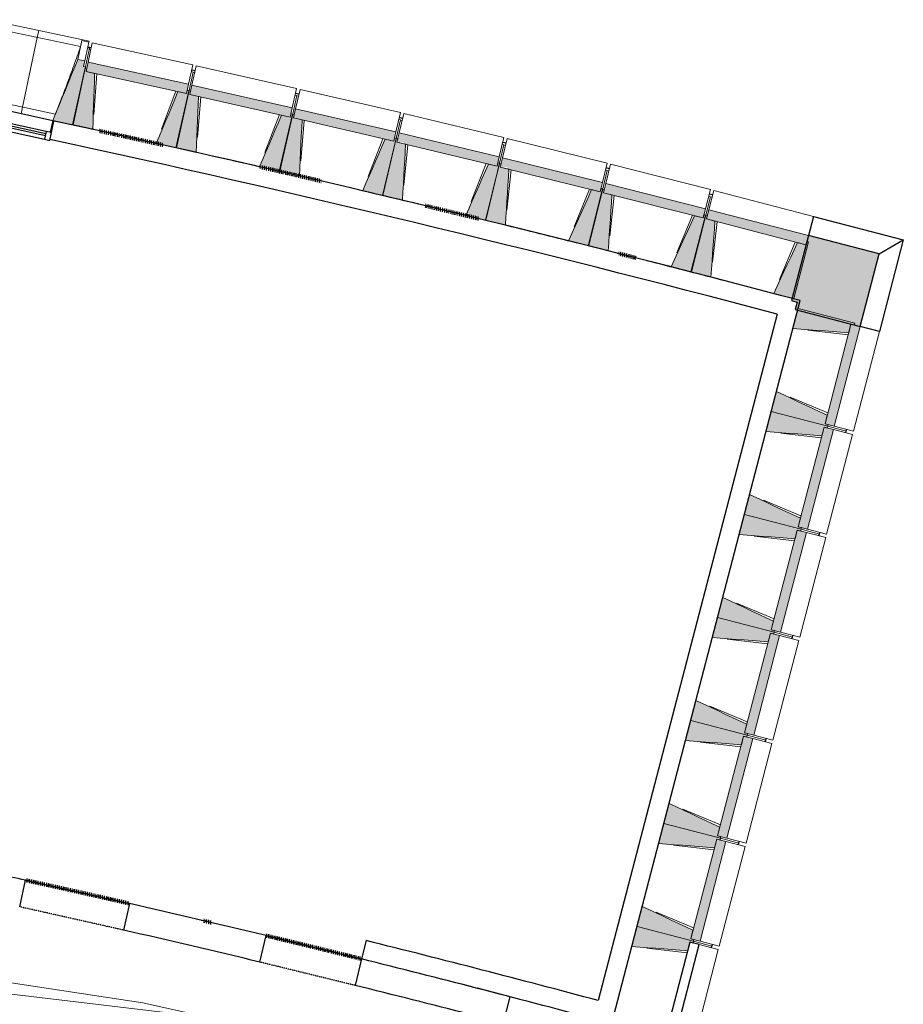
# Model space of a CAD drawing. Header units: millimetres. Extents: x -2845 to 74565, y -36590 to 13748.
# Tile 49 of 49: x 60557 to 68029, y -24662 to -16336. Entities that reach past the tile are written whole.
import ezdxf

# ---------------------------------------------------------------- set-up
doc = ezdxf.new("R2010")
doc.units = ezdxf.units.MM
doc.linetypes.add('Tiret', pattern=[2.5, 1.25, -1.25])
doc.linetypes.add('Tiret_2_', pattern=[2.5, 1.25, -1.25])
doc.layers.add('A-AREA', color=4, linetype='Tiret', lineweight=100, true_color=0x00ffff)
doc.layers.add('A-DOOR-HDLN', color=5, linetype='Tiret', lineweight=25, true_color=0x0000ff)
for name, color, linetype, lineweight in [('A-DOOR', 7, 'Continuous', 25), ('A-FLOR', 7, 'Continuous', 25), ('A-GENM', 7, 'Continuous', 18), ('A-GLAZ', 7, 'Continuous', 25), ('A-WALL', 7, 'Continuous', 25), ('A-WALL-PATT', 7, 'Continuous', 25), ('CABLES', 7, 'Continuous', 18), ('I-WALL', 7, 'Continuous', 25), ('MUR', 7, 'Continuous', 25), ('S-BEAM', 7, 'Continuous', 18)]:
    doc.layers.add(name, color=color, linetype=linetype, lineweight=lineweight)

# ---------------------------------------------------------------- blocks, each defined once
blk = doc.blocks.new('20_MUR PREFA_01 - Type 1-3119337-2021_015_1111_DCE_1_50_N0 FINI_CFO_ECL')
at = {"layer": 'A-GENM'}
for p, q in [((0, 722.1), (0, 661.4)), ((0, 661.4), (0, 58.5)), ((0, 0.7), (0, 58.5))]:
    blk.add_line(p, q, dxfattribs=at)
blk = doc.blocks.new('Murs 3 - Murs 1-3190398-2021_015_1111_DCE_1_50_N0 FINI_CFO_ECL')
at = {"layer": 'A-WALL-PATT', "true_color": 0x787878}
blk.add_hatch(color=8, dxfattribs=at).paths.add_polyline_path([(14495, -18931.2), (14655, -18317.5), (14056.9, -18162), (13914.3, -18710.7), (13963.3, -18723.4), (13946.4, -18788.2), (14302.1, -18880.9)])
at = {"layer": 'A-WALL'}
for p, q in [((14056.9, -18162), (13914.3, -18710.7)), ((14655, -18317.5), (14056.9, -18162)), ((14495, -18931.2), (14655, -18317.5)), ((13914.3, -18710.7), (13963.3, -18723.4)), ((13963.3, -18723.4), (13946.4, -18788.2)), ((13946.4, -18788.2), (14495, -18931.2))]:
    blk.add_line(p, q, dxfattribs=at)
at = {"layer": 'MUR'}
for p, q in [((14099.1, -17999.7), (14056.9, -18162)), ((14099.1, -17999.7), (14859.6, -18197.4)), ((14655, -18317.5), (14859.6, -18197.4)), ((14859.6, -18197.4), (14657.3, -18973.5)), ((14657.3, -18973.5), (14495, -18931.2))]:
    blk.add_line(p, q, dxfattribs=at)
blk = doc.blocks.new('Ouverture en rectangle - Ouverture en rectangle _90x207_-3216260-2021_015_1111_DCE_1_50_N0 FINI_CFO_ECL')
at = {"layer": 'A-DOOR-HDLN', "linetype": 'Tiret_2_'}
for p, q in [((-450, 115), (450, 115)), ((450, -115), (-450, -115))]:
    blk.add_line(p, q, dxfattribs=at)
blk = doc.blocks.new('Ouverture en rectangle - Ouverture en rectangle _83x207_-3216016-2021_015_1111_DCE_1_50_N0 FINI_CFO_ECL')
at = {"layer": 'A-DOOR-HDLN', "linetype": 'Tiret_2_'}
for p, q in [((-415, 115), (415, 115)), ((415, -115), (-415, -115))]:
    blk.add_line(p, q, dxfattribs=at)
blk = doc.blocks.new('B02_DC_STR_rvt-1-2021_015_1111_DCE_1_50_N0 FINI_CFO_ECL')
at = {"layer": 'S-BEAM', "lineweight": 5, "true_color": 0x787878}
for points in [[(7839.1, -17226), (7942.9, -16736), (7928.3, -16732.9), (7938.6, -16684), (7879.9, -16671.6), (7667.9, -17189.8), (7773.9, -17212.2)], [(8798.7, -16960.5), (8815.9, -16881.7), (7966, -16695.9), (7948.8, -16774.7), (8753.6, -16950.6)], [(8005.6, -17264), (8021.5, -16790.6), (7948.8, -16774.7), (7954.9, -16746.6), (7940.2, -16743.4), (7834.6, -17226.6), (7926.4, -17246.7)], [(9675.1, -17159.5), (9692.8, -17080.8), (8844.1, -16889.5), (8826.4, -16968.2), (9645.3, -17152.8)], [(8713.8, -17418.8), (8819.5, -16935.6), (8804.8, -16932.4), (8798.7, -16960.5), (8725.9, -16944.6), (8542.9, -17381.5), (8647.5, -17404.3)], [(8880, -17457.9), (8899, -16984.6), (8826.4, -16968.2), (8832.7, -16940.1), (8818.1, -16936.8), (8709.3, -17419.4), (8826.4, -17445.8)], [(9587.3, -17617.3), (9696, -17134.8), (9681.4, -17131.5), (9675.1, -17159.5), (9602.4, -17143.1), (9416.5, -17578.8), (9522.8, -17602.8)], [(9753.2, -17657.4), (9775.3, -17184.3), (9702.7, -17167.4), (9709.2, -17139.4), (9694.6, -17136), (9582.7, -17617.8), (9744.4, -17655.4)], [(10550.2, -17364.3), (10568.4, -17285.7), (9721, -17088.8), (9702.7, -17167.4), (10537, -17361.2)], [(11423.9, -17574.7), (11442.7, -17496.3), (10596.5, -17293.9), (10577.8, -17372.3), (10636.1, -17372.3), (10636.1, -17386.3), (11351.5, -17557.4)], [(10459.4, -17821.5), (10571.3, -17339.6), (10556.7, -17336.3), (10550.2, -17364.3), (10477.6, -17347.4), (10288.9, -17781.9), (10396.8, -17806.9)], [(10625, -17862.7), (10650.2, -17389.7), (10577.8, -17372.3), (10584.5, -17344.4), (10569.9, -17340.9), (10454.8, -17822), (10537, -17841.6)], [(11330.1, -18031.3), (11445.2, -17550.2), (11430.6, -17546.7), (11423.9, -17574.7), (11351.5, -17557.4), (11159.9, -17990.6), (11329.6, -18031.2)], [(11495.5, -18073.6), (11523.8, -17600.7), (11451.5, -17583), (11458.3, -17555), (11443.8, -17551.4), (11325.6, -18031.8), (11329.6, -18032.8)], [(12296.3, -17790.8), (12315.5, -17712.5), (11470.7, -17504.6), (11451.5, -17583), (11511.6, -17583), (11511.6, -17597.8), (12223.9, -17773)], [(13167.2, -18012.6), (13187, -17934.4), (12343.5, -17721.1), (12323.7, -17799.3), (13113.1, -17998.9)], [(12199.5, -18246.8), (12317.7, -17766.5), (12303.1, -17762.9), (12296.3, -17790.8), (12223.9, -17773), (12029.6, -18205), (12140.6, -18232.3)], [(12364.6, -18290.2), (12395.9, -17817.5), (12323.7, -17799.3), (12330.8, -17771.4), (12316.3, -17767.7), (12194.9, -18247.3), (12323.7, -18279.8)], [(14036.6, -18240.1), (14056.9, -18162), (13214.9, -17943.2), (13194.6, -18021.2), (13212.2, -18021.2), (13212.2, -18025.8), (13964.6, -18221.4)], [(13067.5, -18468), (13188.8, -17988.4), (13174.2, -17984.8), (13167.2, -18012.6), (13095, -17994.4), (12897.8, -18425.1), (13010.5, -18453.6)], [(13232.3, -18512.4), (13266.7, -18040), (13194.7, -18020.9), (13201.8, -17993.4), (13187.3, -17989.6), (13062.9, -18468.4), (13194.6, -18502.6)], [(13933.9, -18694.8), (14058.4, -18216), (14043.9, -18212.3), (14036.6, -18240.1), (13964.6, -18221.4), (13764.6, -18650.8), (13878.9, -18680.5)], [(14398.2, -18982.9), (14416.9, -18910.9), (14444.8, -18918.1), (14448.5, -18903.6), (13969.9, -18778.8), (13925.7, -18948.2), (14330.7, -18977.9)], [(14275.6, -19773.1), (14495, -18931.2), (14416.9, -18910.9), (14197.5, -19752.7), (14236.3, -19762.8)], [(14221.5, -19774.5), (14225.3, -19760), (14197.5, -19752.7), (14216.3, -19680.7), (13787, -19480.4), (13742.9, -19649.7), (14203, -19769.7)], [(14171.1, -19853.8), (14189.9, -19781.8), (14217.8, -19789), (14221.5, -19774.5), (13742.9, -19649.7), (13698.7, -19819.1), (14103.9, -19848.9)], [(14048.5, -20644), (14268, -19802.1), (14189.9, -19781.8), (13970.5, -20623.6), (14004.8, -20632.6)], [(13994.5, -20645.4), (13998.3, -20630.9), (13970.5, -20623.6), (13989.3, -20551.6), (13560, -20351.3), (13515.9, -20520.6), (13989.3, -20644)], [(13944.1, -20724.7), (13962.9, -20652.7), (13990.7, -20659.9), (13994.5, -20645.4), (13515.9, -20520.6), (13471.7, -20690), (13905.7, -20721.9)], [(13821.5, -21514.9), (14041, -20673), (13962.9, -20652.7), (13743.5, -21494.5), (13782.8, -21504.8)], [(13767.5, -21516.3), (13771.3, -21501.8), (13743.5, -21494.5), (13762.3, -21422.5), (13333, -21222.2), (13288.9, -21391.5), (13743.5, -21510)], [(13717.1, -21595.6), (13735.9, -21523.6), (13763.7, -21530.8), (13767.5, -21516.3), (13288.9, -21391.5), (13244.7, -21560.9), (13707.6, -21594.9)], [(13594.5, -22385.8), (13814, -21543.9), (13735.9, -21523.6), (13516.5, -22365.4), (13544.3, -22372.7)], [(13540.5, -22387.2), (13544.3, -22372.7), (13516.5, -22365.4), (13535.2, -22293.4), (13106, -22093.1), (13061.8, -22262.4), (13535.2, -22385.8)], [(13490.1, -22466.5), (13509.4, -22394.6), (13536.7, -22401.7), (13540.5, -22387.2), (13061.8, -22262.4), (13017.7, -22431.8), (13422.6, -22461.5)], [(13367.5, -23256.7), (13587, -22414.8), (13508.9, -22394.5), (13289.5, -23236.3), (13329.4, -23246.7)], [(13313.5, -23258.1), (13317.3, -23243.6), (13289.5, -23236.3), (13308.2, -23164.3), (12879, -22964), (12834.8, -23133.3), (13311.3, -23257.5)], [(13263.1, -23337.4), (13281.9, -23265.4), (13309.7, -23272.6), (13313.5, -23258.1), (12834.8, -23133.3), (12790.7, -23302.7), (13195.6, -23332.4)], [(13140.5, -24127.6), (13359.9, -23285.7), (13281.9, -23265.4), (13062.4, -24107.2), (13113.1, -24120.4)], [(13086.5, -24129), (13090.3, -24114.5), (13062.4, -24107.2), (13081.2, -24035.2), (12652, -23834.9), (12607.8, -24004.2), (13081.2, -24127.6)], [(13036.1, -24208.3), (13054.9, -24136.3), (13082.7, -24143.5), (13086.5, -24129), (12607.8, -24004.2), (12563.7, -24173.6), (13014, -24206.7)]]:
    blk.add_hatch(color=8, dxfattribs=at).paths.add_polyline_path(points)
at = {"layer": 'A-FLOR'}
for p, q in [((7992.3, -16575.6), (7962.9, -16569.2)), ((8871.4, -16768.5), (8842.1, -16761.9)), ((9749.3, -16967.1), (9720, -16960.4)), ((10625.8, -17171.4), (10596.6, -17164.4)), ((11501.1, -17381.3), (11471.9, -17374.2)), ((12374.9, -17596.9), (12345.8, -17589.6)), ((13247.4, -17818.2), (13218.3, -17810.7)), ((14376.7, -19814.9), (14380.5, -19800.4)), ((14372.9, -19829.5), (14376.7, -19814.9)), ((14145.9, -20700.4), (14149.7, -20685.8)), ((14149.7, -20685.8), (14153.5, -20671.3)), ((13918.9, -21571.3), (13922.7, -21556.7)), ((13922.7, -21556.7), (13926.5, -21542.2)), ((13691.9, -22442.2), (13695.7, -22427.6)), ((13695.7, -22427.6), (13699.4, -22413.1)), ((13464.9, -23313.1), (13468.7, -23298.5)), ((13468.7, -23298.5), (13472.4, -23284)), ((13237.9, -24184), (13241.6, -24169.4)), ((13241.6, -24169.4), (13245.4, -24154.9))]:
    blk.add_line(p, q, dxfattribs=at)
at = {"layer": 'A-WALL'}
for p, q in [((7387.5, -23837.2), (7437.9, -23612.8)), ((8316, -23810), (8265.6, -24034.4)), ((9417.2, -24304.7), (9471.8, -24081.2)), ((13054.9, -24136.3), (12835.4, -24978.1)), ((13132.9, -24156.6), (13054.9, -24136.3)), ((12913.5, -24998.5), (13132.9, -24156.6)), ((10278.1, -24278.3), (10223.4, -24501.8)), ((11258.7, -24526.6), (11258.6, -24526.9)), ((11536.4, -24599), (11258.7, -24526.6)), ((11478.9, -24819.4), (11536.4, -24599))]:
    blk.add_line(p, q, dxfattribs=at)
for radius, start, end in [(108972.8, 77.577902, 77.845763), (108972.8, 76.480499, 77.104698), (108742.8, 76.48096, 77.104197), (108972.8, 75.512229, 76.0441), (108742.8, 75.51495, 76.043638)]:
    blk.add_arc((-16003.4, -130034.4), radius, start, end, dxfattribs=at)
at = {"layer": 'S-BEAM'}
for p, q in [((7974.1, -16516.6), (7123, -16336.3)), ((7902.6, -16563.4), (7169.3, -16408.1)), ((7913.5, -16513), (7879.9, -16671.6)), ((7913.4, -16513.2), (7913.5, -16513)), ((7913.5, -16513), (7972.2, -16525.4)), ((7972.2, -16525.4), (7938.6, -16684)), ((7966, -16695.9), (8001.8, -16532)), ((7974.1, -16516.6), (7972.2, -16525.4)), ((8851.7, -16717.8), (8001.8, -16532)), ((7976.5, -16577.4), (7942.9, -16736)), ((7976.5, -16577.4), (7961.8, -16574.3)), ((7974.5, -16586.7), (7989.1, -16589.9)), ((7938.6, -16684), (7879.9, -16671.6)), ((7928.3, -16732.9), (7938.6, -16684)), ((7942.9, -16736), (7928.3, -16732.9)), ((7966, -16695.9), (7948.8, -16774.7)), ((8815.9, -16881.7), (7966, -16695.9)), ((8851.7, -16717.8), (8815.9, -16881.7)), ((8844.1, -16889.5), (8881, -16725.9)), ((9729.7, -16917.2), (8881, -16725.9)), ((7940.2, -16743.4), (7834.6, -17226.6)), ((7839.1, -17226), (7942.9, -16736)), ((7954.9, -16746.6), (7940.2, -16743.4)), ((7948.8, -16774.7), (7954.9, -16746.6)), ((8021.5, -16790.6), (7948.8, -16774.7)), ((7948.8, -16774.7), (8798.7, -16960.5)), ((8040.5, -16794.7), (8015, -17137.5)), ((8853.7, -16778.9), (8819.5, -16935.6)), ((8839.1, -16775.7), (8853.7, -16778.9)), ((8853.4, -16780.4), (8868, -16783.7)), ((8798.7, -16960.5), (8815.9, -16881.7)), ((8844.1, -16889.5), (8826.4, -16968.2)), ((9692.8, -17080.8), (8844.1, -16889.5)), ((8587.1, -17262.6), (8706.9, -16940.4)), ((8818.1, -16936.8), (8709.3, -17419.4)), ((8713.8, -17418.8), (8819.5, -16935.6)), ((8798.7, -16960.5), (8725.9, -16944.6)), ((8804.8, -16932.4), (8798.7, -16960.5)), ((8819.5, -16935.6), (8804.8, -16932.4)), ((8832.7, -16940.1), (8818.1, -16936.8)), ((8826.4, -16968.2), (8832.7, -16940.1)), ((8899, -16984.6), (8826.4, -16968.2)), ((8826.4, -16968.2), (9675.1, -17159.5)), ((9729.7, -16917.2), (9692.8, -17080.8)), ((9731.3, -16978.4), (9696, -17134.8)), ((9716.7, -16975.1), (9731.3, -16978.4)), ((9721, -17088.8), (9758.9, -16925.5)), ((9731, -16979.8), (9745.5, -16983.2)), ((10606.4, -17122.3), (9758.9, -16925.5)), ((7132, -17016.5), (7690.1, -17134.7)), ((8918, -16988.8), (8890.2, -17331.4)), ((7668.2, -17189.1), (7399.1, -17132.1)), ((9461.5, -17460.2), (9583.5, -17138.9)), ((9694.6, -17136), (9582.7, -17617.8)), ((9587.3, -17617.3), (9696, -17134.8)), ((9675.1, -17159.5), (9602.4, -17143.1)), ((9675.1, -17159.5), (9692.8, -17080.8)), ((9681.4, -17131.5), (9675.1, -17159.5)), ((9696, -17134.8), (9681.4, -17131.5)), ((9709.2, -17139.4), (9694.6, -17136)), ((9721, -17088.8), (9702.7, -17167.4)), ((9702.7, -17167.4), (9709.2, -17139.4)), ((10568.4, -17285.7), (9721, -17088.8)), ((10606.4, -17122.3), (10568.4, -17285.7)), ((10596.5, -17293.9), (10635.5, -17130.8)), ((11481.7, -17333.1), (10635.5, -17130.8)), ((7667.9, -17189.8), (7839.1, -17226)), ((7834.6, -17226.6), (8005.6, -17264)), ((9775.3, -17184.3), (9702.7, -17167.4)), ((9702.7, -17167.4), (10550.2, -17364.3)), ((9794.2, -17188.7), (9764.2, -17531.1)), ((10607.6, -17183.5), (10571.3, -17339.6)), ((10593, -17180.1), (10607.6, -17183.5)), ((10607.2, -17185), (10621.8, -17188.4)), ((10550.2, -17364.3), (10568.4, -17285.7)), ((10596.5, -17293.9), (10577.8, -17372.3)), ((11442.7, -17496.3), (10596.5, -17293.9)), ((8542.9, -17381.5), (8713.8, -17418.8)), ((10334.7, -17663.6), (10458.7, -17343)), ((10569.9, -17340.9), (10454.8, -17822)), ((10459.4, -17821.5), (10571.3, -17339.6)), ((10550.2, -17364.3), (10477.6, -17347.4)), ((10556.7, -17336.3), (10550.2, -17364.3)), ((10571.3, -17339.6), (10556.7, -17336.3)), ((10584.5, -17344.4), (10569.9, -17340.9)), ((10577.8, -17372.3), (10584.5, -17344.4)), ((10650.2, -17389.7), (10577.8, -17372.3)), ((10577.8, -17372.3), (11423.9, -17574.7)), ((10669.1, -17394.2), (10636.9, -17736.4)), ((11481.7, -17333.1), (11442.7, -17496.3)), ((11482.5, -17394.3), (11445.2, -17550.2)), ((11467.9, -17390.8), (11482.5, -17394.3)), ((11470.7, -17504.6), (11510.8, -17341.8)), ((11482.1, -17395.8), (11496.6, -17399.3)), ((12355.6, -17549.6), (11510.8, -17341.8)), ((8709.3, -17419.4), (8880, -17457.9)), ((11206.5, -17872.6), (11332.6, -17552.9)), ((11443.8, -17551.4), (11325.6, -18031.8)), ((11330.1, -18031.3), (11445.2, -17550.2)), ((11423.9, -17574.7), (11351.5, -17557.4)), ((11423.9, -17574.7), (11442.7, -17496.3)), ((11430.6, -17546.7), (11423.9, -17574.7)), ((11445.2, -17550.2), (11430.6, -17546.7)), ((11458.3, -17555), (11443.8, -17551.4)), ((11470.7, -17504.6), (11451.5, -17583)), ((11451.5, -17583), (11458.3, -17555)), ((12315.5, -17712.5), (11470.7, -17504.6)), ((12355.6, -17549.6), (12315.5, -17712.5)), ((12343.5, -17721.1), (12384.7, -17558.5)), ((13228.1, -17771.8), (12384.7, -17558.5)), ((9416.5, -17578.8), (9587.3, -17617.3)), ((9582.7, -17617.8), (9753.2, -17657.4)), ((11523.8, -17600.7), (11451.5, -17583)), ((11451.5, -17583), (12296.3, -17790.8)), ((11542.6, -17605.4), (11508.2, -17947.4)), ((12356, -17610.8), (12317.7, -17766.5)), ((12341.4, -17607.2), (12356, -17610.8)), ((12355.6, -17612.3), (12370.1, -17615.9)), ((12296.3, -17790.8), (12315.5, -17712.5)), ((12343.5, -17721.1), (12323.7, -17799.3)), ((13187, -17934.4), (12343.5, -17721.1)), ((10288.9, -17781.9), (10459.4, -17821.5)), ((12076.9, -18087.3), (12205.1, -17768.4)), ((12316.3, -17767.7), (12194.9, -18247.3)), ((12199.5, -18246.8), (12317.7, -17766.5)), ((12296.3, -17790.8), (12223.9, -17773)), ((12303.1, -17762.9), (12296.3, -17790.8)), ((12317.7, -17766.5), (12303.1, -17762.9)), ((12330.8, -17771.4), (12316.3, -17767.7)), ((12323.7, -17799.3), (12330.8, -17771.4)), ((12395.9, -17817.5), (12323.7, -17799.3)), ((12323.7, -17799.3), (13167.2, -18012.6)), ((13228.1, -17771.8), (13187, -17934.4)), ((13214.9, -17943.2), (13257.1, -17780.8)), ((14099.1, -17999.7), (13257.1, -17780.8)), ((10454.8, -17822), (10625, -17862.7)), ((12414.8, -17822.3), (12378.1, -18164)), ((13228.1, -17833), (13188.8, -17988.4)), ((13213.5, -17829.3), (13228.1, -17833)), ((13227.7, -17834.5), (13242.2, -17838.2)), ((13167.2, -18012.6), (13187, -17934.4)), ((13214.9, -17943.2), (13194.6, -18021.2)), ((14056.9, -18162), (13214.9, -17943.2)), ((11159.9, -17990.6), (11330.1, -18031.3)), ((11325.6, -18031.8), (11495.5, -18073.6)), ((12945.9, -18307.7), (13076.1, -17989.6)), ((13187.3, -17989.6), (13062.9, -18468.4)), ((13067.5, -18468), (13188.8, -17988.4)), ((13167.2, -18012.6), (13095, -17994.4)), ((13174.2, -17984.8), (13167.2, -18012.6)), ((13188.8, -17988.4), (13174.2, -17984.8)), ((13201.8, -17993.4), (13187.3, -17989.6)), ((13194.6, -18021.2), (13201.8, -17993.4)), ((13266.7, -18040), (13194.6, -18021.2)), ((13194.6, -18021.2), (14036.6, -18240.1)), ((13285.5, -18044.9), (13246.6, -18386.4)), ((14099.1, -17999.7), (14056.9, -18162)), ((12029.6, -18205), (12199.5, -18246.8)), ((13813.4, -18533.7), (13945.7, -18216.5)), ((13933.9, -18694.8), (14058.4, -18216)), ((14036.6, -18240.1), (13964.6, -18221.4)), ((14036.6, -18240.1), (14056.9, -18162)), ((14043.9, -18212.3), (14036.6, -18240.1)), ((14058.4, -18216), (14043.9, -18212.3)), ((12194.9, -18247.3), (12364.6, -18290.2)), ((12897.8, -18425.1), (13067.5, -18468)), ((13062.9, -18468.4), (13232.3, -18512.4)), ((13764.6, -18650.8), (13933.9, -18694.8)), ((13969.9, -18778.8), (13925.7, -18948.2)), ((14448.5, -18903.6), (13969.9, -18778.8)), ((14393.2, -19001.7), (14051.8, -18962.6)), ((14416.9, -18910.9), (14197.5, -19752.7)), ((14275.6, -19773.1), (14495, -18931.2)), ((14398.2, -18982.9), (14416.9, -18910.9)), ((14416.9, -18910.9), (14444.8, -18918.1)), ((14495, -18931.2), (14416.9, -18910.9)), ((14437.8, -19815.4), (14657.3, -18973.5)), ((14444.8, -18918.1), (14448.5, -18903.6)), ((14495, -18931.2), (14657.3, -18973.5)), ((13787, -19480.4), (13742.9, -19649.7)), ((13904.1, -19529.3), (14221.2, -19661.8)), ((13742.9, -19649.7), (13698.7, -19819.1)), ((13742.9, -19649.7), (14221.5, -19774.5)), ((14221.5, -19774.5), (13742.9, -19649.7)), ((14197.5, -19752.7), (14216.3, -19680.7)), ((14189.9, -19781.8), (13970.5, -20623.6)), ((14048.5, -20644), (14268, -19802.1)), ((14171.1, -19853.8), (14189.9, -19781.8)), ((14189.9, -19781.8), (14217.8, -19789)), ((14268, -19802.1), (14189.9, -19781.8)), ((14225.3, -19760), (14197.5, -19752.7)), ((14197.5, -19752.7), (14275.6, -19773.1)), ((14217.8, -19789), (14221.5, -19774.5)), ((14221.5, -19774.5), (14225.3, -19760)), ((14376.7, -19814.9), (14221.5, -19774.5)), ((14221.5, -19774.5), (14376.7, -19814.9)), ((14268, -19802.1), (14430.3, -19844.4)), ((14437.8, -19815.4), (14275.6, -19773.1)), ((14380.5, -19800.4), (14376.7, -19814.9)), ((14166.2, -19872.6), (13824.8, -19833.5)), ((14210.8, -20686.3), (14430.3, -19844.4)), ((14376.7, -19814.9), (14372.9, -19829.5)), ((13560, -20351.3), (13515.9, -20520.6)), ((13677, -20400.2), (13994.2, -20532.7)), ((13515.9, -20520.6), (13471.7, -20690)), ((13515.9, -20520.6), (13994.5, -20645.4)), ((13994.5, -20645.4), (13515.9, -20520.6)), ((13970.5, -20623.6), (13989.3, -20551.6)), ((13998.3, -20630.9), (13970.5, -20623.6)), ((13970.5, -20623.6), (14048.5, -20644)), ((13990.7, -20659.9), (13994.5, -20645.4)), ((13994.5, -20645.4), (13998.3, -20630.9)), ((14149.7, -20685.8), (13994.5, -20645.4)), ((13994.5, -20645.4), (14149.7, -20685.8)), ((14210.8, -20686.3), (14048.5, -20644)), ((13939.2, -20743.5), (13597.7, -20704.4)), ((13962.9, -20652.7), (13743.5, -21494.5)), ((13821.5, -21514.9), (14041, -20673)), ((13944.1, -20724.7), (13962.9, -20652.7)), ((13962.9, -20652.7), (13990.7, -20659.9)), ((14041, -20673), (13962.9, -20652.7)), ((13983.8, -21557.2), (14203.3, -20715.3)), ((14041, -20673), (14203.3, -20715.3)), ((14149.7, -20685.8), (14145.9, -20700.4)), ((14153.5, -20671.3), (14149.7, -20685.8)), ((13333, -21222.2), (13288.9, -21391.5)), ((13450, -21271.1), (13767.2, -21403.6)), ((13288.9, -21391.5), (13244.7, -21560.9)), ((13288.9, -21391.5), (13767.5, -21516.3)), ((13767.5, -21516.3), (13288.9, -21391.5)), ((13743.5, -21494.5), (13762.3, -21422.5)), ((13735.9, -21523.6), (13516.5, -22365.4)), ((13594.5, -22385.8), (13814, -21543.9)), ((13717.1, -21595.6), (13735.9, -21523.6)), ((13735.9, -21523.6), (13763.7, -21530.8)), ((13814, -21543.9), (13735.9, -21523.6)), ((13771.3, -21501.8), (13743.5, -21494.5)), ((13743.5, -21494.5), (13821.5, -21514.9)), ((13763.7, -21530.8), (13767.5, -21516.3)), ((13767.5, -21516.3), (13771.3, -21501.8)), ((13922.7, -21556.7), (13767.5, -21516.3)), ((13767.5, -21516.3), (13922.7, -21556.7)), ((13814, -21543.9), (13976.3, -21586.2)), ((13983.8, -21557.2), (13821.5, -21514.9)), ((13922.7, -21556.7), (13918.9, -21571.3)), ((13926.5, -21542.2), (13922.7, -21556.7)), ((13712.2, -21614.4), (13370.7, -21575.3)), ((13756.8, -22428.1), (13976.3, -21586.2)), ((13106, -22093.1), (13061.8, -22262.4)), ((13223, -22142), (13540.2, -22274.5)), ((13061.8, -22262.4), (13017.7, -22431.8)), ((13061.8, -22262.4), (13540.5, -22387.2)), ((13540.5, -22387.2), (13061.8, -22262.4)), ((13516.5, -22365.4), (13535.2, -22293.4)), ((13508.9, -22394.5), (13289.5, -23236.3)), ((13490.1, -22466.5), (13508.9, -22394.5)), ((13508.9, -22394.5), (13536.7, -22401.7)), ((13587, -22414.8), (13508.9, -22394.5)), ((13544.3, -22372.7), (13516.5, -22365.4)), ((13516.5, -22365.4), (13594.5, -22385.8)), ((13536.7, -22401.7), (13540.5, -22387.2)), ((13540.5, -22387.2), (13544.3, -22372.7)), ((13695.7, -22427.6), (13540.5, -22387.2)), ((13540.5, -22387.2), (13695.7, -22427.6)), ((13756.8, -22428.1), (13594.5, -22385.8)), ((13485.2, -22485.3), (13143.7, -22446.2)), ((13367.5, -23256.7), (13587, -22414.8)), ((13529.8, -23299), (13749.2, -22457.1)), ((13587, -22414.8), (13749.2, -22457.1)), ((13695.7, -22427.6), (13691.9, -22442.2)), ((13699.4, -22413.1), (13695.7, -22427.6)), ((12879, -22964), (12834.8, -23133.3)), ((12996, -23012.9), (13313.1, -23145.4)), ((12834.8, -23133.3), (12790.7, -23302.7)), ((12834.8, -23133.3), (13313.5, -23258.1)), ((13313.5, -23258.1), (12834.8, -23133.3)), ((13289.5, -23236.3), (13308.2, -23164.3)), ((13281.9, -23265.4), (13062.4, -24107.2)), ((13140.5, -24127.6), (13359.9, -23285.7)), ((13263.1, -23337.4), (13281.9, -23265.4)), ((13281.9, -23265.4), (13309.7, -23272.6)), ((13359.9, -23285.7), (13281.9, -23265.4)), ((13317.3, -23243.6), (13289.5, -23236.3)), ((13289.5, -23236.3), (13367.5, -23256.7)), ((13309.7, -23272.6), (13313.5, -23258.1)), ((13313.5, -23258.1), (13317.3, -23243.6)), ((13468.7, -23298.5), (13313.5, -23258.1)), ((13313.5, -23258.1), (13468.7, -23298.5)), ((13359.9, -23285.7), (13522.2, -23328)), ((13529.8, -23299), (13367.5, -23256.7)), ((13468.7, -23298.5), (13464.9, -23313.1)), ((13472.4, -23284), (13468.7, -23298.5)), ((13258.2, -23356.2), (12916.7, -23317.1)), ((13302.8, -24169.9), (13522.2, -23328)), ((12652, -23834.9), (12607.8, -24004.2)), ((12769, -23883.8), (13086.1, -24016.3)), ((12607.8, -24004.2), (12563.7, -24173.6)), ((12607.8, -24004.2), (13086.5, -24129)), ((13086.5, -24129), (12607.8, -24004.2)), ((13062.4, -24107.2), (13081.2, -24035.2)), ((13036.1, -24208.3), (13054.9, -24136.3)), ((13054.9, -24136.3), (13082.7, -24143.5)), ((13090.3, -24114.5), (13062.4, -24107.2)), ((13062.4, -24107.2), (13140.5, -24127.6)), ((13082.7, -24143.5), (13086.5, -24129)), ((13086.5, -24129), (13090.3, -24114.5)), ((13241.6, -24169.4), (13086.5, -24129)), ((13086.5, -24129), (13241.6, -24169.4)), ((13302.8, -24169.9), (13140.5, -24127.6)), ((13031.2, -24227.1), (12689.7, -24188)), ((13085.7, -25002.8), (13295.2, -24198.9)), ((13132.9, -24156.6), (13295.2, -24198.9)), ((13241.6, -24169.4), (13237.9, -24184)), ((13245.4, -24154.9), (13241.6, -24169.4))]:
    blk.add_line(p, q, dxfattribs=at)
at = {"layer": 'S-BEAM', "flags": 128}
for points in [[(7902.6, -16563.4), (7904.8, -16553.3), (7906.9, -16543.3), (7909.1, -16533.3), (7911.3, -16523.2), (7913.4, -16513.2)], [(7879.9, -16671.6), (7853.4, -16736.3), (7826.9, -16801.1), (7800.4, -16865.9), (7773.9, -16930.7), (7747.4, -16995.4), (7720.9, -17060.2), (7694.4, -17125), (7667.9, -17189.8)], [(8005.6, -17264), (8007.8, -17196.4), (8010.1, -17128.7), (8012.4, -17061.1), (8014.7, -16993.5), (8016.9, -16925.8), (8019.2, -16858.2), (8021.5, -16790.6)], [(8725.9, -16944.6), (8699.8, -17007), (8673.6, -17069.4), (8647.5, -17131.8), (8621.3, -17194.2), (8595.2, -17256.6), (8569, -17319), (8542.9, -17381.5)], [(8880, -17457.9), (8882.7, -17390.3), (8885.4, -17322.6), (8888.2, -17255), (8890.9, -17187.4), (8893.6, -17119.8), (8896.3, -17052.2), (8899, -16984.6)], [(9602.4, -17143.1), (9575.9, -17205.4), (9549.3, -17267.6), (9522.8, -17329.9), (9496.2, -17392.1), (9469.7, -17454.3), (9443.1, -17516.6), (9416.5, -17578.8)], [(9753.2, -17657.4), (9756.3, -17589.8), (9759.5, -17522.2), (9762.6, -17454.6), (9765.8, -17387), (9769, -17319.5), (9772.1, -17251.9), (9775.3, -17184.3)], [(10477.6, -17347.4), (10450.7, -17409.5), (10423.7, -17471.5), (10396.8, -17533.6), (10369.8, -17595.7), (10342.8, -17657.7), (10315.9, -17719.8), (10288.9, -17781.9)], [(10625, -17862.7), (10628.6, -17795.1), (10632.2, -17727.5), (10635.8, -17660), (10639.4, -17592.4), (10643, -17524.8), (10646.6, -17457.2), (10650.2, -17389.7)], [(11351.5, -17557.4), (11324.1, -17619.3), (11296.8, -17681.2), (11269.4, -17743.1), (11242, -17804.9), (11214.7, -17866.8), (11187.3, -17928.7), (11159.9, -17990.6)], [(11495.5, -18073.6), (11499.5, -18006), (11503.6, -17938.5), (11507.6, -17870.9), (11511.6, -17803.4), (11515.7, -17735.8), (11519.7, -17668.3), (11523.8, -17600.7)], [(12223.9, -17773), (12196.2, -17834.7), (12168.4, -17896.5), (12140.6, -17958.2), (12112.9, -18019.9), (12085.1, -18081.6), (12057.3, -18143.3), (12029.6, -18205)], [(12364.6, -18290.2), (12369.1, -18222.7), (12373.5, -18155.1), (12378, -18087.6), (12382.5, -18020.1), (12387, -17952.6), (12391.5, -17885), (12395.9, -17817.5)], [(13095, -17994.4), (13066.8, -18055.9), (13038.6, -18117.4), (13010.5, -18179), (12982.3, -18240.5), (12954.1, -18302), (12926, -18363.5), (12897.8, -18425.1)], [(13232.3, -18512.4), (13237.2, -18444.9), (13242.1, -18377.4), (13247, -18309.9), (13251.9, -18242.4), (13256.8, -18175), (13261.8, -18107.5), (13266.7, -18040)], [(13964.6, -18221.4), (13936, -18282.7), (13907.4, -18344.1), (13878.9, -18405.4), (13850.3, -18466.7), (13821.7, -18528.1), (13793.1, -18589.4), (13764.6, -18650.8)], [(13925.7, -18948.2), (13993.2, -18953.1), (14060.7, -18958.1), (14128.2, -18963.1), (14195.7, -18968), (14263.2, -18973), (14330.7, -18977.9), (14398.2, -18982.9)], [(14216.3, -19680.7), (14155, -19652.1), (14093.6, -19623.4), (14032.3, -19594.8), (13971, -19566.2), (13909.7, -19537.6), (13848.3, -19509), (13787, -19480.4)], [(13698.7, -19819.1), (13766.2, -19824), (13833.7, -19829), (13901.2, -19834), (13968.7, -19838.9), (14036.2, -19843.9), (14103.7, -19848.8), (14171.1, -19853.8)], [(13989.3, -20551.6), (13927.9, -20523), (13866.6, -20494.3), (13805.3, -20465.7), (13744, -20437.1), (13682.6, -20408.5), (13621.3, -20379.9), (13560, -20351.3)], [(13471.7, -20690), (13539.2, -20694.9), (13606.7, -20699.9), (13674.2, -20704.9), (13741.7, -20709.8), (13809.2, -20714.8), (13876.6, -20719.7), (13944.1, -20724.7)], [(13762.3, -21422.5), (13700.9, -21393.9), (13639.6, -21365.2), (13578.3, -21336.6), (13517, -21308), (13455.6, -21279.4), (13394.3, -21250.8), (13333, -21222.2)], [(13244.7, -21560.9), (13312.2, -21565.8), (13379.7, -21570.8), (13447.2, -21575.8), (13514.7, -21580.7), (13582.1, -21585.7), (13649.6, -21590.6), (13717.1, -21595.6)], [(13535.2, -22293.4), (13473.9, -22264.8), (13412.6, -22236.1), (13351.3, -22207.5), (13290, -22178.9), (13228.6, -22150.3), (13167.3, -22121.7), (13106, -22093.1)], [(13017.7, -22431.8), (13085.2, -22436.7), (13152.7, -22441.7), (13220.2, -22446.7), (13287.7, -22451.6), (13355.1, -22456.6), (13422.6, -22461.5), (13490.1, -22466.5)], [(13308.2, -23164.3), (13246.9, -23135.7), (13185.6, -23107), (13124.3, -23078.4), (13062.9, -23049.8), (13001.6, -23021.2), (12940.3, -22992.6), (12879, -22964)], [(12790.7, -23302.7), (12858.2, -23307.6), (12925.7, -23312.6), (12993.2, -23317.6), (13060.6, -23322.5), (13128.1, -23327.5), (13195.6, -23332.4), (13263.1, -23337.4)], [(13081.2, -24035.2), (13019.9, -24006.6), (12958.6, -23977.9), (12897.3, -23949.3), (12835.9, -23920.7), (12774.6, -23892.1), (12713.3, -23863.5), (12652, -23834.9)], [(12563.7, -24173.6), (12631.2, -24178.5), (12698.7, -24183.5), (12766.1, -24188.5), (12833.6, -24193.4), (12901.1, -24198.4), (12968.6, -24203.3), (13036.1, -24208.3)]]:
    blk.add_lwpolyline(points, dxfattribs=at)
at = {"layer": 'S-BEAM'}
blk.add_open_spline([(7690, -17134.7), (7705.6, -17095.4), (7729.3, -17034.6), (7760.9, -16952.1), (7787.3, -16882.2), (7815.3, -16806.7), (7854.7, -16698.7), (7883.6, -16617.6), (7902.6, -16563.4)], degree=3, knots=[0.0183438, 0.0183438, 0.0183438, 0.0183438, 0.2222222, 0.3333333, 0.4444444, 0.5833333, 0.7222222, 1, 1, 1, 1], dxfattribs=at)
at = {"layer": 'A-DOOR', "color": 5, "lineweight": 25, "true_color": 0x0000ff}
for name, p, rotation in [('Ouverture en rectangle - Ouverture en rectangle _90x207_-3216260-2021_015_1111_DCE_1_50_N0 FINI_CFO_ECL', (7851.8, -23823.6), 167.341299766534), ('Ouverture en rectangle - Ouverture en rectangle _83x207_-3216016-2021_015_1111_DCE_1_50_N0 FINI_CFO_ECL', (9847.6, -24291.5), 166.2622990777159)]:
    blk.add_blockref(name, p, dxfattribs=dict(at, rotation=rotation))
at = {"layer": 'MUR', "color": 5, "lineweight": 25, "true_color": 0x0000ff}
blk.add_blockref('Murs 3 - Murs 1-3190398-2021_015_1111_DCE_1_50_N0 FINI_CFO_ECL', (0, 0), dxfattribs=at)
at = {"layer": 'S-BEAM', "color": 5, "lineweight": 25, "true_color": 0x0000ff, "rotation": 348.0417469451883}
blk.add_blockref('20_MUR PREFA_01 - Type 1-3119337-2021_015_1111_DCE_1_50_N0 FINI_CFO_ECL', (7398.9, -17132.8), dxfattribs=at)
blk = doc.blocks.new('XXX_VIDE FENETRE - 550-377501-2021_015_1111_DCE_1_50_N0 FINI_CFO_ECL')
at = {"layer": 'A-GLAZ'}
for p, q in [((-285, 0), (-285, -100)), ((-275, 0), (-285, 0)), ((275, 0), (-275, 0)), ((-275, -100), (-275, 0)), ((285, 0), (275, 0)), ((275, 0), (275, -100)), ((285, -100), (285, 0)), ((-285, -100), (-275, -100)), ((-240, -100), (-285, -100)), ((-285, -100), (-285, -167.5)), ((-240, -167.5), (-240, -100)), ((240, -100), (-240, -100)), ((240, -100), (240, -167.5)), ((285, -100), (240, -100)), ((275, -100), (285, -100)), ((285, -167.5), (285, -100)), ((-285, -167.5), (-240, -167.5)), ((-240, -167.5), (240, -167.5)), ((240, -167.5), (285, -167.5))]:
    blk.add_line(p, q, dxfattribs=at)
at = {"layer": 'A-GLAZ', "color": 173, "true_color": 0x5c63b1}
for p, q in [((240, -120), (-240, -120)), ((-240, -120), (-240, -135)), ((-240, -135), (240, -135)), ((240, -135), (240, -120))]:
    blk.add_line(p, q, dxfattribs=at)
blk = doc.blocks.new('B02_ARC_rvt-1-2021_015_1111_DCE_1_50_N0 FINI_CFO_ECL')
at = {"layer": 'A-AREA'}
for p, q in [((12454.4, -18313.9), (12594.2, -18349.4)), ((9005.5, -23970.2), (8938, -23954.3))]:
    blk.add_line(p, q, dxfattribs=at)
for centre, radius, start, end in [((-21322.9, -151541.9), 137443.1, 77.426679, 77.656542), ((-21322.9, -151541.9), 137443.1, 76.853804, 77.075364), ((-21322.9, -151541.9), 137443.1, 76.283017, 76.476119), ((-16003.4, -130034.4), 108972.8, 77.104694, 77.577906), ((-16003.4, -130034.4), 108972.8, 76.044097, 76.480501)]:
    blk.add_arc(centre, radius, start, end, dxfattribs=at)
at = {"layer": 'A-FLOR'}
for start, end in [(77.501959, 77.772586), (76.976348, 77.247444), (76.450671, 76.722302), (75.924915, 76.197161), (75.39906, 75.67202)]:
    blk.add_arc((-21322.9, -151541.9), 137443.1, start, end, dxfattribs=at)
at = {"layer": 'I-WALL'}
for p, q in [((12394.5, -24822.7), (13987.3, -18711.9)), ((13987.3, -18711.9), (13832.7, -18670.9)), ((13792.3, -18825.7), (12279.3, -24630.2)), ((10316.6, -24123.1), (10278.1, -24278.3))]:
    blk.add_line(p, q, dxfattribs=at)
for centre, radius, start, end in [((-21322.9, -151541.9), 137443.1, 75.180034, 77.819101), ((-21322.9, -151541.9), 137283.1, 75.179789, 77.819277), ((-16003.4, -130034.4), 109132.8, 74.979827, 76.0441), ((-16003.4, -130034.4), 108972.8, 74.979225, 76.0441)]:
    blk.add_arc(centre, radius, start, end, dxfattribs=at)
at = {"layer": 'A-GLAZ', "lineweight": 18, "rotation": 347.6686805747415}
blk.add_blockref('XXX_VIDE FENETRE - 550-377501-2021_015_1111_DCE_1_50_N0 FINI_CFO_ECL', (7399.1, -17132.1), dxfattribs=at)
blk = doc.blocks.new('B02_ELE_rvt-1-2021_015_1111_DCE_1_50_N0 FINI_CFO_ECL')
at = {"layer": 'CABLES', "flags": 128}
for points in [[(2803.2, -23794.7), (8430.2, -24648.4), (9023.6, -24781.5), (10917.3, -25347.8)], [(4219.9, -24424.2), (4431.8, -24231.2), (8713.2, -24742.1), (9307.8, -24865.6), (10921.5, -25348.9)]]:
    blk.add_lwpolyline(points, dxfattribs=at)

msp = doc.modelspace()

# ---------------------------------------------------------------- block references
at = {"lineweight": 5}
for name in ['B02_DC_STR_rvt-1-2021_015_1111_DCE_1_50_N0 FINI_CFO_ECL', 'B02_ARC_rvt-1-2021_015_1111_DCE_1_50_N0 FINI_CFO_ECL']:
    msp.add_blockref(name, (53169.3, 0), dxfattribs=at)

# ---------------------------------------------------------------- next in the draw order: block references
msp.add_blockref('B02_ELE_rvt-1-2021_015_1111_DCE_1_50_N0 FINI_CFO_ECL', (53169.3, 0), dxfattribs=at)

doc.saveas('drawing.dxf')
